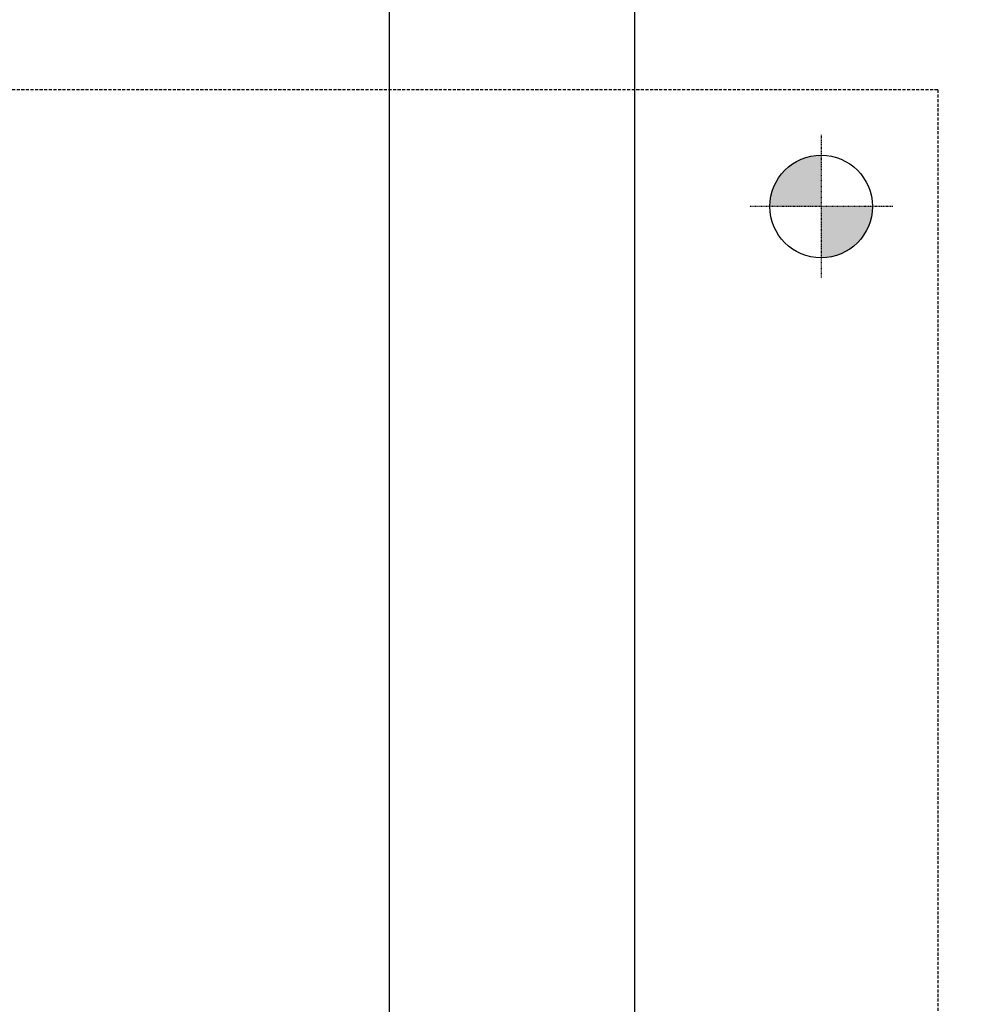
# Model space of a CAD drawing. Header units: inches. Extents: x -4968858 to -265257, y -220693 to 1871410.
# Tile 148 of 225: x -1893010 to -1892855, y 1195168 to 1195329. Entities that reach past the tile are written whole.
import ezdxf

# ---------------------------------------------------------------- set-up
doc = ezdxf.new("R2010")
doc.units = ezdxf.units.IN
doc.header["$MEASUREMENT"] = 0
for name, pattern in [('CENTER2', [1.125, 0.75, -0.125, 0.125, -0.125]), ('CONTINOUS', [0]), ('DASHED', [0.75, 0.5, -0.25]), ('HIDDEN', [0.375, 0.25, -0.125])]:
    doc.linetypes.add(name, pattern=pattern)
doc.layers.add('GRID', color=8, linetype='Continuous')
doc.layers.add('IPB', color=6, linetype='Continuous')

# ---------------------------------------------------------------- blocks, each defined once
blk = doc.blocks.new('UTCOMBINE')
h = blk.add_hatch(color=256)
h.paths.add_polyline_path([(-709177.61, 45661.76), (-709185.99, 45661.76), (-709185.99, 45653.38, 0.414214)])
h.paths.add_polyline_path([(-709194.37, 45661.76), (-709185.99, 45661.76), (-709185.99, 45670.15, 0.414214)])
h = blk.add_hatch(color=256)
h.paths.add_polyline_path([(-709177.61, 45661.76), (-709185.99, 45661.76), (-709185.99, 45653.38, 0.414214)])
h.paths.add_polyline_path([(-709194.37, 45661.76), (-709185.99, 45661.76), (-709185.99, 45670.15, 0.414214)])
h = blk.add_hatch(color=256)
h.paths.add_polyline_path([(-709177.61, 45661.76), (-709185.99, 45661.76), (-709185.99, 45653.38, 0.414214)])
h.paths.add_polyline_path([(-709194.37, 45661.76), (-709185.99, 45661.76), (-709185.99, 45670.15, 0.414214)])
h = blk.add_hatch(color=256)
h.paths.add_polyline_path([(-709177.61, 45661.76), (-709185.99, 45661.76), (-709185.99, 45653.38, 0.414214)])
h.paths.add_polyline_path([(-709194.37, 45661.76), (-709185.99, 45661.76), (-709185.99, 45670.15, 0.414214)])
h = blk.add_hatch(color=256)
h.paths.add_polyline_path([(-709177.61, 45661.76), (-709185.99, 45661.76), (-709185.99, 45653.38, 0.414214)])
h.paths.add_polyline_path([(-709194.37, 45661.76), (-709185.99, 45661.76), (-709185.99, 45670.15, 0.414214)])
h = blk.add_hatch(color=256)
h.paths.add_polyline_path([(-709177.61, 45661.76), (-709185.99, 45661.76), (-709185.99, 45653.38, 0.414214)])
h.paths.add_polyline_path([(-709194.37, 45661.76), (-709185.99, 45661.76), (-709185.99, 45670.15, 0.414214)])
h = blk.add_hatch(color=256)
h.paths.add_polyline_path([(-709177.61, 45661.76), (-709185.99, 45661.76), (-709185.99, 45653.38, 0.414214)])
h.paths.add_polyline_path([(-709194.37, 45661.76), (-709185.99, 45661.76), (-709185.99, 45670.15, 0.414214)])
h = blk.add_hatch(color=256)
h.paths.add_polyline_path([(-709177.61, 45661.76), (-709185.99, 45661.76), (-709185.99, 45653.38, 0.414214)])
h.paths.add_polyline_path([(-709194.37, 45661.76), (-709185.99, 45661.76), (-709185.99, 45670.15, 0.414214)])
h = blk.add_hatch(color=256)
h.paths.add_polyline_path([(-709177.61, 45661.76), (-709185.99, 45661.76), (-709185.99, 45653.38, 0.414214)])
h.paths.add_polyline_path([(-709194.37, 45661.76), (-709185.99, 45661.76), (-709185.99, 45670.15, 0.414214)])
h = blk.add_hatch(color=256)
h.paths.add_polyline_path([(-709177.61, 45661.76), (-709185.99, 45661.76), (-709185.99, 45653.38, 0.414214)])
h.paths.add_polyline_path([(-709194.37, 45661.76), (-709185.99, 45661.76), (-709185.99, 45670.15, 0.414214)])
h = blk.add_hatch(color=256)
h.paths.add_polyline_path([(-709177.61, 45661.76), (-709185.99, 45661.76), (-709185.99, 45653.38, 0.414214)])
h.paths.add_polyline_path([(-709194.37, 45661.76), (-709185.99, 45661.76), (-709185.99, 45670.15, 0.414214)])
h = blk.add_hatch(color=256)
h.paths.add_polyline_path([(-709177.61, 45661.76), (-709185.99, 45661.76), (-709185.99, 45653.38, 0.414214)])
h.paths.add_polyline_path([(-709194.37, 45661.76), (-709185.99, 45661.76), (-709185.99, 45670.15, 0.414214)])
h = blk.add_hatch(color=256)
h.paths.add_polyline_path([(-709177.61, 45661.76), (-709185.99, 45661.76), (-709185.99, 45653.38, 0.414214)])
h.paths.add_polyline_path([(-709194.37, 45661.76), (-709185.99, 45661.76), (-709185.99, 45670.15, 0.414214)])
h = blk.add_hatch(color=256)
h.paths.add_polyline_path([(-709177.61, 45661.76), (-709185.99, 45661.76), (-709185.99, 45653.38, 0.414214)])
h.paths.add_polyline_path([(-709194.37, 45661.76), (-709185.99, 45661.76), (-709185.99, 45670.15, 0.414214)])
h = blk.add_hatch(color=256)
h.paths.add_polyline_path([(-709177.61, 45661.76), (-709185.99, 45661.76), (-709185.99, 45653.38, 0.414214)])
h.paths.add_polyline_path([(-709194.37, 45661.76), (-709185.99, 45661.76), (-709185.99, 45670.15, 0.414214)])
h = blk.add_hatch(color=256)
h.paths.add_polyline_path([(-709177.61, 45661.76), (-709185.99, 45661.76), (-709185.99, 45653.38, 0.414214)])
h.paths.add_polyline_path([(-709194.37, 45661.76), (-709185.99, 45661.76), (-709185.99, 45670.15, 0.414214)])
h = blk.add_hatch(color=256)
h.paths.add_polyline_path([(-709177.61, 45661.76), (-709185.99, 45661.76), (-709185.99, 45653.38, 0.414214)])
h.paths.add_polyline_path([(-709194.37, 45661.76), (-709185.99, 45661.76), (-709185.99, 45670.15, 0.414214)])
h = blk.add_hatch(color=256)
h.paths.add_polyline_path([(-709177.61, 45661.76), (-709185.99, 45661.76), (-709185.99, 45653.38, 0.414214)])
h.paths.add_polyline_path([(-709194.37, 45661.76), (-709185.99, 45661.76), (-709185.99, 45670.15, 0.414214)])
h = blk.add_hatch(color=256)
h.paths.add_polyline_path([(-709177.61, 45661.76), (-709185.99, 45661.76), (-709185.99, 45653.38, 0.414214)])
h.paths.add_polyline_path([(-709194.37, 45661.76), (-709185.99, 45661.76), (-709185.99, 45670.15, 0.414214)])
h = blk.add_hatch(color=256)
h.paths.add_polyline_path([(-709177.61, 45661.76), (-709185.99, 45661.76), (-709185.99, 45653.38, 0.414214)])
h.paths.add_polyline_path([(-709194.37, 45661.76), (-709185.99, 45661.76), (-709185.99, 45670.15, 0.414214)])
h = blk.add_hatch(color=256)
h.paths.add_polyline_path([(-709177.61, 45661.76), (-709185.99, 45661.76), (-709185.99, 45653.38, 0.414214)])
h.paths.add_polyline_path([(-709194.37, 45661.76), (-709185.99, 45661.76), (-709185.99, 45670.15, 0.414214)])
h = blk.add_hatch(color=256)
h.paths.add_polyline_path([(-709177.61, 45661.76), (-709185.99, 45661.76), (-709185.99, 45653.38, 0.414214)])
h.paths.add_polyline_path([(-709194.37, 45661.76), (-709185.99, 45661.76), (-709185.99, 45670.15, 0.414214)])
h = blk.add_hatch(color=256)
h.paths.add_polyline_path([(-709177.61, 45661.76), (-709185.99, 45661.76), (-709185.99, 45653.38, 0.414214)])
h.paths.add_polyline_path([(-709194.37, 45661.76), (-709185.99, 45661.76), (-709185.99, 45670.15, 0.414214)])
h = blk.add_hatch(color=256)
h.paths.add_polyline_path([(-709177.61, 45661.76), (-709185.99, 45661.76), (-709185.99, 45653.38, 0.414214)])
h.paths.add_polyline_path([(-709194.37, 45661.76), (-709185.99, 45661.76), (-709185.99, 45670.15, 0.414214)])
h = blk.add_hatch(color=256)
h.paths.add_polyline_path([(-709177.61, 45661.76), (-709185.99, 45661.76), (-709185.99, 45653.38, 0.414214)])
h.paths.add_polyline_path([(-709194.37, 45661.76), (-709185.99, 45661.76), (-709185.99, 45670.15, 0.414214)])
h = blk.add_hatch(color=256)
h.paths.add_polyline_path([(-709177.61, 45661.76), (-709185.99, 45661.76), (-709185.99, 45653.38, 0.414214)])
h.paths.add_polyline_path([(-709194.37, 45661.76), (-709185.99, 45661.76), (-709185.99, 45670.15, 0.414214)])
h = blk.add_hatch(color=256)
h.paths.add_polyline_path([(-709177.61, 45661.76), (-709185.99, 45661.76), (-709185.99, 45653.38, 0.414214)])
h.paths.add_polyline_path([(-709194.37, 45661.76), (-709185.99, 45661.76), (-709185.99, 45670.15, 0.414214)])
h = blk.add_hatch(color=256)
h.paths.add_polyline_path([(-709177.61, 45661.76), (-709185.99, 45661.76), (-709185.99, 45653.38, 0.414214)])
h.paths.add_polyline_path([(-709194.37, 45661.76), (-709185.99, 45661.76), (-709185.99, 45670.15, 0.414214)])
h = blk.add_hatch(color=256)
h.paths.add_polyline_path([(-709177.61, 45661.76), (-709185.99, 45661.76), (-709185.99, 45653.38, 0.414214)])
h.paths.add_polyline_path([(-709194.37, 45661.76), (-709185.99, 45661.76), (-709185.99, 45670.15, 0.414214)])
h = blk.add_hatch(color=256)
h.paths.add_polyline_path([(-709177.61, 45661.76), (-709185.99, 45661.76), (-709185.99, 45653.38, 0.414214)])
h.paths.add_polyline_path([(-709194.37, 45661.76), (-709185.99, 45661.76), (-709185.99, 45670.15, 0.414214)])
h = blk.add_hatch(color=256)
h.paths.add_polyline_path([(-709177.61, 45661.76), (-709185.99, 45661.76), (-709185.99, 45653.38, 0.414214)])
h.paths.add_polyline_path([(-709194.37, 45661.76), (-709185.99, 45661.76), (-709185.99, 45670.15, 0.414214)])
h = blk.add_hatch(color=256)
h.paths.add_polyline_path([(-709177.61, 45661.76), (-709185.99, 45661.76), (-709185.99, 45653.38, 0.414214)])
h.paths.add_polyline_path([(-709194.37, 45661.76), (-709185.99, 45661.76), (-709185.99, 45670.15, 0.414214)])
h = blk.add_hatch(color=256)
h.paths.add_polyline_path([(-709177.61, 45661.76), (-709185.99, 45661.76), (-709185.99, 45653.38, 0.414214)])
h.paths.add_polyline_path([(-709194.37, 45661.76), (-709185.99, 45661.76), (-709185.99, 45670.15, 0.414214)])
h = blk.add_hatch(color=256)
h.paths.add_polyline_path([(-709177.61, 45661.76), (-709185.99, 45661.76), (-709185.99, 45653.38, 0.414214)])
h.paths.add_polyline_path([(-709194.37, 45661.76), (-709185.99, 45661.76), (-709185.99, 45670.15, 0.414214)])
h = blk.add_hatch(color=256)
h.paths.add_polyline_path([(-709177.61, 45661.76), (-709185.99, 45661.76), (-709185.99, 45653.38, 0.414214)])
h.paths.add_polyline_path([(-709194.37, 45661.76), (-709185.99, 45661.76), (-709185.99, 45670.15, 0.414214)])
h = blk.add_hatch(color=256)
h.paths.add_polyline_path([(-709177.61, 45661.76), (-709185.99, 45661.76), (-709185.99, 45653.38, 0.414214)])
h.paths.add_polyline_path([(-709194.37, 45661.76), (-709185.99, 45661.76), (-709185.99, 45670.15, 0.414214)])
h = blk.add_hatch(color=256)
h.paths.add_polyline_path([(-709177.61, 45661.76), (-709185.99, 45661.76), (-709185.99, 45653.38, 0.414214)])
h.paths.add_polyline_path([(-709194.37, 45661.76), (-709185.99, 45661.76), (-709185.99, 45670.15, 0.414214)])
h = blk.add_hatch(color=256)
h.paths.add_polyline_path([(-709177.61, 45661.76), (-709185.99, 45661.76), (-709185.99, 45653.38, 0.414214)])
h.paths.add_polyline_path([(-709194.37, 45661.76), (-709185.99, 45661.76), (-709185.99, 45670.15, 0.414214)])
h = blk.add_hatch(color=256)
h.paths.add_polyline_path([(-709177.61, 45661.76), (-709185.99, 45661.76), (-709185.99, 45653.38, 0.414214)])
h.paths.add_polyline_path([(-709194.37, 45661.76), (-709185.99, 45661.76), (-709185.99, 45670.15, 0.414214)])
h = blk.add_hatch(color=256)
h.paths.add_polyline_path([(-709177.61, 45661.76), (-709185.99, 45661.76), (-709185.99, 45653.38, 0.414214)])
h.paths.add_polyline_path([(-709194.37, 45661.76), (-709185.99, 45661.76), (-709185.99, 45670.15, 0.414214)])
h = blk.add_hatch(color=256)
h.paths.add_polyline_path([(-709177.61, 45661.76), (-709185.99, 45661.76), (-709185.99, 45653.38, 0.414214)])
h.paths.add_polyline_path([(-709194.37, 45661.76), (-709185.99, 45661.76), (-709185.99, 45670.15, 0.414214)])
h = blk.add_hatch(color=256)
h.paths.add_polyline_path([(-709177.61, 45661.76), (-709185.99, 45661.76), (-709185.99, 45653.38, 0.414214)])
h.paths.add_polyline_path([(-709194.37, 45661.76), (-709185.99, 45661.76), (-709185.99, 45670.15, 0.414214)])
h = blk.add_hatch(color=256)
h.paths.add_polyline_path([(-709177.61, 45661.76), (-709185.99, 45661.76), (-709185.99, 45653.38, 0.414214)])
h.paths.add_polyline_path([(-709194.37, 45661.76), (-709185.99, 45661.76), (-709185.99, 45670.15, 0.414214)])
h = blk.add_hatch(color=256)
h.paths.add_polyline_path([(-709177.61, 45661.76), (-709185.99, 45661.76), (-709185.99, 45653.38, 0.414214)])
h.paths.add_polyline_path([(-709194.37, 45661.76), (-709185.99, 45661.76), (-709185.99, 45670.15, 0.414214)])
h = blk.add_hatch(color=256)
h.paths.add_polyline_path([(-709177.61, 45661.76), (-709185.99, 45661.76), (-709185.99, 45653.38, 0.414214)])
h.paths.add_polyline_path([(-709194.37, 45661.76), (-709185.99, 45661.76), (-709185.99, 45670.15, 0.414214)])
h = blk.add_hatch(color=256)
h.paths.add_polyline_path([(-709177.61, 45661.76), (-709185.99, 45661.76), (-709185.99, 45653.38, 0.414214)])
h.paths.add_polyline_path([(-709194.37, 45661.76), (-709185.99, 45661.76), (-709185.99, 45670.15, 0.414214)])
h = blk.add_hatch(color=256)
h.paths.add_polyline_path([(-709177.61, 45661.76), (-709185.99, 45661.76), (-709185.99, 45653.38, 0.414214)])
h.paths.add_polyline_path([(-709194.37, 45661.76), (-709185.99, 45661.76), (-709185.99, 45670.15, 0.414214)])
h = blk.add_hatch(color=256)
h.paths.add_polyline_path([(-709177.61, 45661.76), (-709185.99, 45661.76), (-709185.99, 45653.38, 0.414214)])
h.paths.add_polyline_path([(-709194.37, 45661.76), (-709185.99, 45661.76), (-709185.99, 45670.15, 0.414214)])
h = blk.add_hatch(color=256)
h.paths.add_polyline_path([(-709177.61, 45661.76), (-709185.99, 45661.76), (-709185.99, 45653.38, 0.414214)])
h.paths.add_polyline_path([(-709194.37, 45661.76), (-709185.99, 45661.76), (-709185.99, 45670.15, 0.414214)])
h = blk.add_hatch(color=256)
h.paths.add_polyline_path([(-709177.61, 45661.76), (-709185.99, 45661.76), (-709185.99, 45653.38, 0.414214)])
h.paths.add_polyline_path([(-709194.37, 45661.76), (-709185.99, 45661.76), (-709185.99, 45670.15, 0.414214)])
h = blk.add_hatch(color=256)
h.paths.add_polyline_path([(-709177.61, 45661.76), (-709185.99, 45661.76), (-709185.99, 45653.38, 0.414214)])
h.paths.add_polyline_path([(-709194.37, 45661.76), (-709185.99, 45661.76), (-709185.99, 45670.15, 0.414214)])
h = blk.add_hatch(color=256)
h.paths.add_polyline_path([(-709177.61, 45661.76), (-709185.99, 45661.76), (-709185.99, 45653.38, 0.414214)])
h.paths.add_polyline_path([(-709194.37, 45661.76), (-709185.99, 45661.76), (-709185.99, 45670.15, 0.414214)])
h = blk.add_hatch(color=256)
h.paths.add_polyline_path([(-709177.61, 45661.76), (-709185.99, 45661.76), (-709185.99, 45653.38, 0.414214)])
h.paths.add_polyline_path([(-709194.37, 45661.76), (-709185.99, 45661.76), (-709185.99, 45670.15, 0.414214)])
h = blk.add_hatch(color=256)
h.paths.add_polyline_path([(-709177.61, 45661.76), (-709185.99, 45661.76), (-709185.99, 45653.38, 0.414214)])
h.paths.add_polyline_path([(-709194.37, 45661.76), (-709185.99, 45661.76), (-709185.99, 45670.15, 0.414214)])
h = blk.add_hatch(color=256)
h.paths.add_polyline_path([(-709177.61, 45661.76), (-709185.99, 45661.76), (-709185.99, 45653.38, 0.414214)])
h.paths.add_polyline_path([(-709194.37, 45661.76), (-709185.99, 45661.76), (-709185.99, 45670.15, 0.414214)])
h = blk.add_hatch(color=256)
h.paths.add_polyline_path([(-709177.61, 45661.76), (-709185.99, 45661.76), (-709185.99, 45653.38, 0.414214)])
h.paths.add_polyline_path([(-709194.37, 45661.76), (-709185.99, 45661.76), (-709185.99, 45670.15, 0.414214)])
h = blk.add_hatch(color=256)
h.paths.add_polyline_path([(-709177.61, 45661.76), (-709185.99, 45661.76), (-709185.99, 45653.38, 0.414214)])
h.paths.add_polyline_path([(-709194.37, 45661.76), (-709185.99, 45661.76), (-709185.99, 45670.15, 0.414214)])
h = blk.add_hatch(color=256)
h.paths.add_polyline_path([(-709177.61, 45661.76), (-709185.99, 45661.76), (-709185.99, 45653.38, 0.414214)])
h.paths.add_polyline_path([(-709194.37, 45661.76), (-709185.99, 45661.76), (-709185.99, 45670.15, 0.414214)])
h = blk.add_hatch(color=256)
h.paths.add_polyline_path([(-709177.61, 45661.76), (-709185.99, 45661.76), (-709185.99, 45653.38, 0.414214)])
h.paths.add_polyline_path([(-709194.37, 45661.76), (-709185.99, 45661.76), (-709185.99, 45670.15, 0.414214)])
h = blk.add_hatch(color=256)
h.paths.add_polyline_path([(-709177.61, 45661.76), (-709185.99, 45661.76), (-709185.99, 45653.38, 0.414214)])
h.paths.add_polyline_path([(-709194.37, 45661.76), (-709185.99, 45661.76), (-709185.99, 45670.15, 0.414214)])
h = blk.add_hatch(color=256)
h.paths.add_polyline_path([(-709177.61, 45661.76), (-709185.99, 45661.76), (-709185.99, 45653.38, 0.414214)])
h.paths.add_polyline_path([(-709194.37, 45661.76), (-709185.99, 45661.76), (-709185.99, 45670.15, 0.414214)])
h = blk.add_hatch(color=256)
h.paths.add_polyline_path([(-709177.61, 45661.76), (-709185.99, 45661.76), (-709185.99, 45653.38, 0.414214)])
h.paths.add_polyline_path([(-709194.37, 45661.76), (-709185.99, 45661.76), (-709185.99, 45670.15, 0.414214)])
h = blk.add_hatch(color=256)
h.paths.add_polyline_path([(-709177.61, 45661.76), (-709185.99, 45661.76), (-709185.99, 45653.38, 0.414214)])
h.paths.add_polyline_path([(-709194.37, 45661.76), (-709185.99, 45661.76), (-709185.99, 45670.15, 0.414214)])
h = blk.add_hatch(color=256)
h.paths.add_polyline_path([(-709177.61, 45661.76), (-709185.99, 45661.76), (-709185.99, 45653.38, 0.414214)])
h.paths.add_polyline_path([(-709194.37, 45661.76), (-709185.99, 45661.76), (-709185.99, 45670.15, 0.414214)])
at = {"color": 6}
for p, q in [((-709155.49, 45383.96, 0), (-709155.49, 46783.94, 0)), ((-709155.49, 45383.96, 0), (-709155.49, 46783.94, 0)), ((-709115.43, 45383.96, 0), (-709115.43, 46783.94, 0))]:
    blk.add_line(p, q, dxfattribs=at)
at = {"color": 2, "linetype": 'DASHED'}
for q in [(-709205.04, 45947.53, 0), (-709205.04, 45947.53, 0), (-709205.04, 45947.53, 0), (-709205.04, 45947.53, 0), (-709205.04, 45947.53, 0), (-709205.04, 45947.53, 0), (-709205.04, 45947.53, 0), (-709205.04, 45947.53, 0), (-709205.04, 45947.53, 0), (-709205.04, 45947.53, 0), (-709205.04, 45947.53, 0), (-709205.04, 45947.53, 0), (-709205.04, 45947.53, 0), (-709205.04, 45947.53, 0), (-709205.04, 45947.53, 0), (-709205.04, 45947.53, 0), (-709205.04, 45947.53, 0), (-709205.04, 45947.53, 0), (-709205.04, 45947.53, 0), (-709205.04, 45947.53, 0), (-709205.04, 45947.53, 0), (-709205.04, 45947.53, 0), (-709205.04, 45947.53, 0), (-709205.04, 45947.53, 0), (-709205.04, 45947.53, 0), (-709205.04, 45947.53, 0), (-709205.04, 45947.53, 0), (-709205.04, 45947.53, 0), (-709205.04, 45947.53, 0), (-709205.04, 45947.53, 0), (-709205.04, 45947.53, 0), (-709205.04, 45947.53, 0), (-709205.04, 45947.53, 0), (-709205.04, 45947.53, 0), (-709205.04, 45947.53, 0), (-709205.04, 45947.53, 0), (-709205.04, 45947.53, 0), (-709205.04, 45947.53, 0), (-709205.04, 45947.53, 0), (-709205.04, 45947.53, 0), (-709205.04, 45947.53, 0), (-709205.04, 45947.53, 0), (-709205.04, 45947.53, 0), (-709205.04, 45947.53, 0), (-709205.04, 45947.53, 0), (-709205.04, 45947.53, 0), (-709205.04, 45947.53, 0), (-709205.04, 45947.53, 0), (-709205.04, 45947.53, 0), (-709205.04, 45947.53, 0), (-709205.04, 45947.53, 0), (-709205.04, 45947.53, 0), (-709205.04, 45947.53, 0), (-709205.04, 45947.53, 0), (-709205.04, 45947.53, 0), (-709205.04, 45947.53, 0), (-709205.04, 45947.53, 0), (-709205.04, 45947.53, 0), (-709205.04, 45947.53, 0), (-709205.04, 45947.53, 0), (-709205.04, 45947.53, 0), (-709205.04, 45947.53, 0), (-709205.04, 45947.53, 0), (-709205.04, 45947.53, 0), (-708900.22, 45642.71, 0), (-708900.22, 45642.71, 0), (-708900.22, 45642.71, 0), (-708900.22, 45642.71, 0), (-708900.22, 45642.71, 0), (-708900.22, 45642.71, 0), (-708900.22, 45642.71, 0), (-708900.22, 45642.71, 0), (-708900.22, 45642.71, 0), (-708900.22, 45642.71, 0), (-708900.22, 45642.71, 0), (-708900.22, 45642.71, 0), (-708900.22, 45642.71, 0), (-708900.22, 45642.71, 0), (-708900.22, 45642.71, 0), (-708900.22, 45642.71, 0), (-708900.22, 45642.71, 0), (-708900.22, 45642.71, 0), (-708900.22, 45642.71, 0), (-708900.22, 45642.71, 0), (-708900.22, 45642.71, 0), (-708900.22, 45642.71, 0), (-708900.22, 45642.71, 0), (-708900.22, 45642.71, 0), (-708900.22, 45642.71, 0), (-708900.22, 45642.71, 0), (-708900.22, 45642.71, 0), (-708900.22, 45642.71, 0), (-708900.22, 45642.71, 0), (-708900.22, 45642.71, 0), (-708900.22, 45642.71, 0), (-708900.22, 45642.71, 0), (-708900.22, 45642.71, 0), (-708900.22, 45642.71, 0), (-708900.22, 45642.71, 0), (-708900.22, 45642.71, 0), (-708900.22, 45642.71, 0), (-708900.22, 45642.71, 0), (-708900.22, 45642.71, 0), (-708900.22, 45642.71, 0), (-708900.22, 45642.71, 0), (-708900.22, 45642.71, 0), (-708900.22, 45642.71, 0), (-708900.22, 45642.71, 0), (-708900.22, 45642.71, 0), (-708900.22, 45642.71, 0), (-708900.22, 45642.71, 0), (-708900.22, 45642.71, 0), (-708900.22, 45642.71, 0), (-708900.22, 45642.71, 0), (-708900.22, 45642.71, 0), (-708900.22, 45642.71, 0), (-708900.22, 45642.71, 0), (-708900.22, 45642.71, 0), (-708900.22, 45642.71, 0), (-708900.22, 45642.71, 0), (-708900.22, 45642.71, 0), (-708900.22, 45642.71, 0), (-708900.22, 45642.71, 0), (-708900.22, 45642.71, 0), (-708900.22, 45642.71, 0), (-708900.22, 45642.71, 0), (-708900.22, 45642.71, 0), (-708900.22, 45642.71, 0)]:
    blk.add_line((-709205.04, 45642.71, 0), q, dxfattribs=at)
at = {"color": 2, "linetype": 'CENTER2', "ltscale": 0.1}
for p, q in [((-709185.99, 45650.05, 0), (-709185.99, 45673.48, 0)), ((-709185.99, 45650.05, 0), (-709185.99, 45673.48, 0)), ((-709185.99, 45650.05, 0), (-709185.99, 45673.48, 0)), ((-709185.99, 45650.05, 0), (-709185.99, 45673.48, 0)), ((-709185.99, 45650.05, 0), (-709185.99, 45673.48, 0)), ((-709185.99, 45650.05, 0), (-709185.99, 45673.48, 0)), ((-709185.99, 45650.05, 0), (-709185.99, 45673.48, 0)), ((-709185.99, 45650.05, 0), (-709185.99, 45673.48, 0)), ((-709185.99, 45650.05, 0), (-709185.99, 45673.48, 0)), ((-709185.99, 45650.05, 0), (-709185.99, 45673.48, 0)), ((-709185.99, 45650.05, 0), (-709185.99, 45673.48, 0)), ((-709185.99, 45650.05, 0), (-709185.99, 45673.48, 0)), ((-709185.99, 45650.05, 0), (-709185.99, 45673.48, 0)), ((-709185.99, 45650.05, 0), (-709185.99, 45673.48, 0)), ((-709185.99, 45650.05, 0), (-709185.99, 45673.48, 0)), ((-709185.99, 45650.05, 0), (-709185.99, 45673.48, 0)), ((-709185.99, 45650.05, 0), (-709185.99, 45673.48, 0)), ((-709185.99, 45650.05, 0), (-709185.99, 45673.48, 0)), ((-709185.99, 45650.05, 0), (-709185.99, 45673.48, 0)), ((-709185.99, 45650.05, 0), (-709185.99, 45673.48, 0)), ((-709185.99, 45650.05, 0), (-709185.99, 45673.48, 0)), ((-709185.99, 45650.05, 0), (-709185.99, 45673.48, 0)), ((-709185.99, 45650.05, 0), (-709185.99, 45673.48, 0)), ((-709185.99, 45650.05, 0), (-709185.99, 45673.48, 0)), ((-709185.99, 45650.05, 0), (-709185.99, 45673.48, 0)), ((-709185.99, 45650.05, 0), (-709185.99, 45673.48, 0)), ((-709185.99, 45650.05, 0), (-709185.99, 45673.48, 0)), ((-709185.99, 45650.05, 0), (-709185.99, 45673.48, 0)), ((-709185.99, 45650.05, 0), (-709185.99, 45673.48, 0)), ((-709185.99, 45650.05, 0), (-709185.99, 45673.48, 0)), ((-709185.99, 45650.05, 0), (-709185.99, 45673.48, 0)), ((-709185.99, 45650.05, 0), (-709185.99, 45673.48, 0)), ((-709185.99, 45650.05, 0), (-709185.99, 45673.48, 0)), ((-709185.99, 45650.05, 0), (-709185.99, 45673.48, 0)), ((-709185.99, 45650.05, 0), (-709185.99, 45673.48, 0)), ((-709185.99, 45650.05, 0), (-709185.99, 45673.48, 0)), ((-709185.99, 45650.05, 0), (-709185.99, 45673.48, 0)), ((-709185.99, 45650.05, 0), (-709185.99, 45673.48, 0)), ((-709185.99, 45650.05, 0), (-709185.99, 45673.48, 0)), ((-709185.99, 45650.05, 0), (-709185.99, 45673.48, 0)), ((-709185.99, 45650.05, 0), (-709185.99, 45673.48, 0)), ((-709185.99, 45650.05, 0), (-709185.99, 45673.48, 0)), ((-709185.99, 45650.05, 0), (-709185.99, 45673.48, 0)), ((-709185.99, 45650.05, 0), (-709185.99, 45673.48, 0)), ((-709185.99, 45650.05, 0), (-709185.99, 45673.48, 0)), ((-709185.99, 45650.05, 0), (-709185.99, 45673.48, 0)), ((-709185.99, 45650.05, 0), (-709185.99, 45673.48, 0)), ((-709185.99, 45650.05, 0), (-709185.99, 45673.48, 0)), ((-709185.99, 45650.05, 0), (-709185.99, 45673.48, 0)), ((-709185.99, 45650.05, 0), (-709185.99, 45673.48, 0)), ((-709185.99, 45650.05, 0), (-709185.99, 45673.48, 0)), ((-709185.99, 45650.05, 0), (-709185.99, 45673.48, 0)), ((-709185.99, 45650.05, 0), (-709185.99, 45673.48, 0)), ((-709185.99, 45650.05, 0), (-709185.99, 45673.48, 0)), ((-709185.99, 45650.05, 0), (-709185.99, 45673.48, 0)), ((-709185.99, 45650.05, 0), (-709185.99, 45673.48, 0)), ((-709185.99, 45650.05, 0), (-709185.99, 45673.48, 0)), ((-709185.99, 45650.05, 0), (-709185.99, 45673.48, 0)), ((-709185.99, 45650.05, 0), (-709185.99, 45673.48, 0)), ((-709185.99, 45650.05, 0), (-709185.99, 45673.48, 0)), ((-709185.99, 45650.05, 0), (-709185.99, 45673.48, 0)), ((-709185.99, 45650.05, 0), (-709185.99, 45673.48, 0)), ((-709185.99, 45650.05, 0), (-709185.99, 45673.48, 0)), ((-709185.99, 45650.05, 0), (-709185.99, 45673.48, 0)), ((-709185.99, 45650.05, 0), (-709185.99, 45673.48, 0)), ((-709185.99, 45650.05, 0), (-709185.99, 45673.48, 0)), ((-709185.99, 45650.05, 0), (-709185.99, 45673.48, 0)), ((-709185.99, 45650.05, 0), (-709185.99, 45673.48, 0)), ((-709185.99, 45650.05, 0), (-709185.99, 45673.48, 0)), ((-709185.99, 45650.05, 0), (-709185.99, 45673.48, 0)), ((-709185.99, 45650.05, 0), (-709185.99, 45673.48, 0)), ((-709185.99, 45650.05, 0), (-709185.99, 45673.48, 0)), ((-709185.99, 45650.05, 0), (-709185.99, 45673.48, 0)), ((-709185.99, 45650.05, 0), (-709185.99, 45673.48, 0)), ((-709185.99, 45650.05, 0), (-709185.99, 45673.48, 0)), ((-709185.99, 45650.05, 0), (-709185.99, 45673.48, 0)), ((-709185.99, 45650.05, 0), (-709185.99, 45673.48, 0)), ((-709185.99, 45650.05, 0), (-709185.99, 45673.48, 0)), ((-709185.99, 45650.05, 0), (-709185.99, 45673.48, 0)), ((-709185.99, 45650.05, 0), (-709185.99, 45673.48, 0)), ((-709185.99, 45650.05, 0), (-709185.99, 45673.48, 0)), ((-709185.99, 45650.05, 0), (-709185.99, 45673.48, 0)), ((-709185.99, 45650.05, 0), (-709185.99, 45673.48, 0)), ((-709185.99, 45650.05, 0), (-709185.99, 45673.48, 0)), ((-709185.99, 45650.05, 0), (-709185.99, 45673.48, 0)), ((-709185.99, 45650.05, 0), (-709185.99, 45673.48, 0)), ((-709185.99, 45650.05, 0), (-709185.99, 45673.48, 0)), ((-709185.99, 45650.05, 0), (-709185.99, 45673.48, 0)), ((-709185.99, 45650.05, 0), (-709185.99, 45673.48, 0)), ((-709185.99, 45650.05, 0), (-709185.99, 45673.48, 0)), ((-709185.99, 45650.05, 0), (-709185.99, 45673.48, 0)), ((-709185.99, 45650.05, 0), (-709185.99, 45673.48, 0)), ((-709185.99, 45650.05, 0), (-709185.99, 45673.48, 0)), ((-709185.99, 45650.05, 0), (-709185.99, 45673.48, 0)), ((-709185.99, 45650.05, 0), (-709185.99, 45673.48, 0)), ((-709185.99, 45650.05, 0), (-709185.99, 45673.48, 0)), ((-709185.99, 45650.05, 0), (-709185.99, 45673.48, 0)), ((-709185.99, 45650.05, 0), (-709185.99, 45673.48, 0)), ((-709185.99, 45650.05, 0), (-709185.99, 45673.48, 0)), ((-709185.99, 45650.05, 0), (-709185.99, 45673.48, 0)), ((-709185.99, 45650.05, 0), (-709185.99, 45673.48, 0)), ((-709185.99, 45650.05, 0), (-709185.99, 45673.48, 0)), ((-709185.99, 45650.05, 0), (-709185.99, 45673.48, 0)), ((-709185.99, 45650.05, 0), (-709185.99, 45673.48, 0)), ((-709185.99, 45650.05, 0), (-709185.99, 45673.48, 0)), ((-709185.99, 45650.05, 0), (-709185.99, 45673.48, 0)), ((-709185.99, 45650.05, 0), (-709185.99, 45673.48, 0)), ((-709185.99, 45650.05, 0), (-709185.99, 45673.48, 0)), ((-709185.99, 45650.05, 0), (-709185.99, 45673.48, 0)), ((-709185.99, 45650.05, 0), (-709185.99, 45673.48, 0)), ((-709185.99, 45650.05, 0), (-709185.99, 45673.48, 0)), ((-709185.99, 45650.05, 0), (-709185.99, 45673.48, 0)), ((-709185.99, 45650.05, 0), (-709185.99, 45673.48, 0)), ((-709185.99, 45650.05, 0), (-709185.99, 45673.48, 0)), ((-709185.99, 45650.05, 0), (-709185.99, 45673.48, 0)), ((-709185.99, 45650.05, 0), (-709185.99, 45673.48, 0)), ((-709185.99, 45650.05, 0), (-709185.99, 45673.48, 0)), ((-709185.99, 45650.05, 0), (-709185.99, 45673.48, 0)), ((-709185.99, 45650.05, 0), (-709185.99, 45673.48, 0)), ((-709185.99, 45650.05, 0), (-709185.99, 45673.48, 0)), ((-709185.99, 45650.05, 0), (-709185.99, 45673.48, 0)), ((-709185.99, 45650.05, 0), (-709185.99, 45673.48, 0)), ((-709185.99, 45650.05, 0), (-709185.99, 45673.48, 0)), ((-709185.99, 45650.05, 0), (-709185.99, 45673.48, 0)), ((-709185.99, 45650.05, 0), (-709185.99, 45673.48, 0)), ((-709185.99, 45650.05, 0), (-709185.99, 45673.48, 0)), ((-709185.99, 45650.05, 0), (-709185.99, 45673.48, 0)), ((-709185.99, 45650.05, 0), (-709185.99, 45673.48, 0)), ((-709197.71, 45661.76, 0), (-709174.27, 45661.76, 0)), ((-709197.71, 45661.76, 0), (-709174.27, 45661.76, 0)), ((-709197.71, 45661.76, 0), (-709174.27, 45661.76, 0)), ((-709197.71, 45661.76, 0), (-709174.27, 45661.76, 0)), ((-709197.71, 45661.76, 0), (-709174.27, 45661.76, 0)), ((-709197.71, 45661.76, 0), (-709174.27, 45661.76, 0)), ((-709197.71, 45661.76, 0), (-709174.27, 45661.76, 0)), ((-709197.71, 45661.76, 0), (-709174.27, 45661.76, 0)), ((-709197.71, 45661.76, 0), (-709174.27, 45661.76, 0)), ((-709197.71, 45661.76, 0), (-709174.27, 45661.76, 0)), ((-709197.71, 45661.76, 0), (-709174.27, 45661.76, 0)), ((-709197.71, 45661.76, 0), (-709174.27, 45661.76, 0)), ((-709197.71, 45661.76, 0), (-709174.27, 45661.76, 0)), ((-709197.71, 45661.76, 0), (-709174.27, 45661.76, 0)), ((-709197.71, 45661.76, 0), (-709174.27, 45661.76, 0)), ((-709197.71, 45661.76, 0), (-709174.27, 45661.76, 0)), ((-709197.71, 45661.76, 0), (-709174.27, 45661.76, 0)), ((-709197.71, 45661.76, 0), (-709174.27, 45661.76, 0)), ((-709197.71, 45661.76, 0), (-709174.27, 45661.76, 0)), ((-709197.71, 45661.76, 0), (-709174.27, 45661.76, 0)), ((-709197.71, 45661.76, 0), (-709174.27, 45661.76, 0)), ((-709197.71, 45661.76, 0), (-709174.27, 45661.76, 0)), ((-709197.71, 45661.76, 0), (-709174.27, 45661.76, 0)), ((-709197.71, 45661.76, 0), (-709174.27, 45661.76, 0)), ((-709197.71, 45661.76, 0), (-709174.27, 45661.76, 0)), ((-709197.71, 45661.76, 0), (-709174.27, 45661.76, 0)), ((-709197.71, 45661.76, 0), (-709174.27, 45661.76, 0)), ((-709197.71, 45661.76, 0), (-709174.27, 45661.76, 0)), ((-709197.71, 45661.76, 0), (-709174.27, 45661.76, 0)), ((-709197.71, 45661.76, 0), (-709174.27, 45661.76, 0)), ((-709197.71, 45661.76, 0), (-709174.27, 45661.76, 0)), ((-709197.71, 45661.76, 0), (-709174.27, 45661.76, 0)), ((-709197.71, 45661.76, 0), (-709174.27, 45661.76, 0)), ((-709197.71, 45661.76, 0), (-709174.27, 45661.76, 0)), ((-709197.71, 45661.76, 0), (-709174.27, 45661.76, 0)), ((-709197.71, 45661.76, 0), (-709174.27, 45661.76, 0)), ((-709197.71, 45661.76, 0), (-709174.27, 45661.76, 0)), ((-709197.71, 45661.76, 0), (-709174.27, 45661.76, 0)), ((-709197.71, 45661.76, 0), (-709174.27, 45661.76, 0)), ((-709197.71, 45661.76, 0), (-709174.27, 45661.76, 0)), ((-709197.71, 45661.76, 0), (-709174.27, 45661.76, 0)), ((-709197.71, 45661.76, 0), (-709174.27, 45661.76, 0)), ((-709197.71, 45661.76, 0), (-709174.27, 45661.76, 0)), ((-709197.71, 45661.76, 0), (-709174.27, 45661.76, 0)), ((-709197.71, 45661.76, 0), (-709174.27, 45661.76, 0)), ((-709197.71, 45661.76, 0), (-709174.27, 45661.76, 0)), ((-709197.71, 45661.76, 0), (-709174.27, 45661.76, 0)), ((-709197.71, 45661.76, 0), (-709174.27, 45661.76, 0)), ((-709197.71, 45661.76, 0), (-709174.27, 45661.76, 0)), ((-709197.71, 45661.76, 0), (-709174.27, 45661.76, 0)), ((-709197.71, 45661.76, 0), (-709174.27, 45661.76, 0)), ((-709197.71, 45661.76, 0), (-709174.27, 45661.76, 0)), ((-709197.71, 45661.76, 0), (-709174.27, 45661.76, 0)), ((-709197.71, 45661.76, 0), (-709174.27, 45661.76, 0)), ((-709197.71, 45661.76, 0), (-709174.27, 45661.76, 0)), ((-709197.71, 45661.76, 0), (-709174.27, 45661.76, 0)), ((-709197.71, 45661.76, 0), (-709174.27, 45661.76, 0)), ((-709197.71, 45661.76, 0), (-709174.27, 45661.76, 0)), ((-709197.71, 45661.76, 0), (-709174.27, 45661.76, 0)), ((-709197.71, 45661.76, 0), (-709174.27, 45661.76, 0)), ((-709197.71, 45661.76, 0), (-709174.27, 45661.76, 0)), ((-709197.71, 45661.76, 0), (-709174.27, 45661.76, 0)), ((-709197.71, 45661.76, 0), (-709174.27, 45661.76, 0)), ((-709197.71, 45661.76, 0), (-709174.27, 45661.76, 0)), ((-709197.71, 45661.76, 0), (-709174.27, 45661.76, 0)), ((-709197.71, 45661.76, 0), (-709174.27, 45661.76, 0)), ((-709197.71, 45661.76, 0), (-709174.27, 45661.76, 0)), ((-709197.71, 45661.76, 0), (-709174.27, 45661.76, 0)), ((-709197.71, 45661.76, 0), (-709174.27, 45661.76, 0)), ((-709197.71, 45661.76, 0), (-709174.27, 45661.76, 0)), ((-709197.71, 45661.76, 0), (-709174.27, 45661.76, 0)), ((-709197.71, 45661.76, 0), (-709174.27, 45661.76, 0)), ((-709197.71, 45661.76, 0), (-709174.27, 45661.76, 0)), ((-709197.71, 45661.76, 0), (-709174.27, 45661.76, 0)), ((-709197.71, 45661.76, 0), (-709174.27, 45661.76, 0)), ((-709197.71, 45661.76, 0), (-709174.27, 45661.76, 0)), ((-709197.71, 45661.76, 0), (-709174.27, 45661.76, 0)), ((-709197.71, 45661.76, 0), (-709174.27, 45661.76, 0)), ((-709197.71, 45661.76, 0), (-709174.27, 45661.76, 0)), ((-709197.71, 45661.76, 0), (-709174.27, 45661.76, 0)), ((-709197.71, 45661.76, 0), (-709174.27, 45661.76, 0)), ((-709197.71, 45661.76, 0), (-709174.27, 45661.76, 0)), ((-709197.71, 45661.76, 0), (-709174.27, 45661.76, 0)), ((-709197.71, 45661.76, 0), (-709174.27, 45661.76, 0)), ((-709197.71, 45661.76, 0), (-709174.27, 45661.76, 0)), ((-709197.71, 45661.76, 0), (-709174.27, 45661.76, 0)), ((-709197.71, 45661.76, 0), (-709174.27, 45661.76, 0)), ((-709197.71, 45661.76, 0), (-709174.27, 45661.76, 0)), ((-709197.71, 45661.76, 0), (-709174.27, 45661.76, 0)), ((-709197.71, 45661.76, 0), (-709174.27, 45661.76, 0)), ((-709197.71, 45661.76, 0), (-709174.27, 45661.76, 0)), ((-709197.71, 45661.76, 0), (-709174.27, 45661.76, 0)), ((-709197.71, 45661.76, 0), (-709174.27, 45661.76, 0)), ((-709197.71, 45661.76, 0), (-709174.27, 45661.76, 0)), ((-709197.71, 45661.76, 0), (-709174.27, 45661.76, 0)), ((-709197.71, 45661.76, 0), (-709174.27, 45661.76, 0)), ((-709197.71, 45661.76, 0), (-709174.27, 45661.76, 0)), ((-709197.71, 45661.76, 0), (-709174.27, 45661.76, 0)), ((-709197.71, 45661.76, 0), (-709174.27, 45661.76, 0)), ((-709197.71, 45661.76, 0), (-709174.27, 45661.76, 0)), ((-709197.71, 45661.76, 0), (-709174.27, 45661.76, 0)), ((-709197.71, 45661.76, 0), (-709174.27, 45661.76, 0)), ((-709197.71, 45661.76, 0), (-709174.27, 45661.76, 0)), ((-709197.71, 45661.76, 0), (-709174.27, 45661.76, 0)), ((-709197.71, 45661.76, 0), (-709174.27, 45661.76, 0)), ((-709197.71, 45661.76, 0), (-709174.27, 45661.76, 0)), ((-709197.71, 45661.76, 0), (-709174.27, 45661.76, 0)), ((-709197.71, 45661.76, 0), (-709174.27, 45661.76, 0)), ((-709197.71, 45661.76, 0), (-709174.27, 45661.76, 0)), ((-709197.71, 45661.76, 0), (-709174.27, 45661.76, 0)), ((-709197.71, 45661.76, 0), (-709174.27, 45661.76, 0)), ((-709197.71, 45661.76, 0), (-709174.27, 45661.76, 0)), ((-709197.71, 45661.76, 0), (-709174.27, 45661.76, 0)), ((-709197.71, 45661.76, 0), (-709174.27, 45661.76, 0)), ((-709197.71, 45661.76, 0), (-709174.27, 45661.76, 0)), ((-709197.71, 45661.76, 0), (-709174.27, 45661.76, 0)), ((-709197.71, 45661.76, 0), (-709174.27, 45661.76, 0)), ((-709197.71, 45661.76, 0), (-709174.27, 45661.76, 0)), ((-709197.71, 45661.76, 0), (-709174.27, 45661.76, 0)), ((-709197.71, 45661.76, 0), (-709174.27, 45661.76, 0)), ((-709197.71, 45661.76, 0), (-709174.27, 45661.76, 0)), ((-709197.71, 45661.76, 0), (-709174.27, 45661.76, 0)), ((-709197.71, 45661.76, 0), (-709174.27, 45661.76, 0)), ((-709197.71, 45661.76, 0), (-709174.27, 45661.76, 0)), ((-709197.71, 45661.76, 0), (-709174.27, 45661.76, 0)), ((-709197.71, 45661.76, 0), (-709174.27, 45661.76, 0)), ((-709197.71, 45661.76, 0), (-709174.27, 45661.76, 0)), ((-709197.71, 45661.76, 0), (-709174.27, 45661.76, 0))]:
    blk.add_line(p, q, dxfattribs=at)
blk.add_circle((-709185.99, 45661.76, 0), 8.38)
blk.add_circle((-709185.99, 45661.76, 0), 8.38)
blk.add_circle((-709185.99, 45661.76, 0), 8.38)
blk.add_circle((-709185.99, 45661.76, 0), 8.38)
blk.add_circle((-709185.99, 45661.76, 0), 8.38)
blk.add_circle((-709185.99, 45661.76, 0), 8.38)
blk.add_circle((-709185.99, 45661.76, 0), 8.38)
blk.add_circle((-709185.99, 45661.76, 0), 8.38)
blk.add_circle((-709185.99, 45661.76, 0), 8.38)
blk.add_circle((-709185.99, 45661.76, 0), 8.38)
blk.add_circle((-709185.99, 45661.76, 0), 8.38)
blk.add_circle((-709185.99, 45661.76, 0), 8.38)
blk.add_circle((-709185.99, 45661.76, 0), 8.38)
blk.add_circle((-709185.99, 45661.76, 0), 8.38)
blk.add_circle((-709185.99, 45661.76, 0), 8.38)
blk.add_circle((-709185.99, 45661.76, 0), 8.38)
blk.add_circle((-709185.99, 45661.76, 0), 8.38)
blk.add_circle((-709185.99, 45661.76, 0), 8.38)
blk.add_circle((-709185.99, 45661.76, 0), 8.38)
blk.add_circle((-709185.99, 45661.76, 0), 8.38)
blk.add_circle((-709185.99, 45661.76, 0), 8.38)
blk.add_circle((-709185.99, 45661.76, 0), 8.38)
blk.add_circle((-709185.99, 45661.76, 0), 8.38)
blk.add_circle((-709185.99, 45661.76, 0), 8.38)
blk.add_circle((-709185.99, 45661.76, 0), 8.38)
blk.add_circle((-709185.99, 45661.76, 0), 8.38)
blk.add_circle((-709185.99, 45661.76, 0), 8.38)
blk.add_circle((-709185.99, 45661.76, 0), 8.38)
blk.add_circle((-709185.99, 45661.76, 0), 8.38)
blk.add_circle((-709185.99, 45661.76, 0), 8.38)
blk.add_circle((-709185.99, 45661.76, 0), 8.38)
blk.add_circle((-709185.99, 45661.76, 0), 8.38)
blk.add_circle((-709185.99, 45661.76, 0), 8.38)
blk.add_circle((-709185.99, 45661.76, 0), 8.38)
blk.add_circle((-709185.99, 45661.76, 0), 8.38)
blk.add_circle((-709185.99, 45661.76, 0), 8.38)
blk.add_circle((-709185.99, 45661.76, 0), 8.38)
blk.add_circle((-709185.99, 45661.76, 0), 8.38)
blk.add_circle((-709185.99, 45661.76, 0), 8.38)
blk.add_circle((-709185.99, 45661.76, 0), 8.38)
blk.add_circle((-709185.99, 45661.76, 0), 8.38)
blk.add_circle((-709185.99, 45661.76, 0), 8.38)
blk.add_circle((-709185.99, 45661.76, 0), 8.38)
blk.add_circle((-709185.99, 45661.76, 0), 8.38)
blk.add_circle((-709185.99, 45661.76, 0), 8.38)
blk.add_circle((-709185.99, 45661.76, 0), 8.38)
blk.add_circle((-709185.99, 45661.76, 0), 8.38)
blk.add_circle((-709185.99, 45661.76, 0), 8.38)
blk.add_circle((-709185.99, 45661.76, 0), 8.38)
blk.add_circle((-709185.99, 45661.76, 0), 8.38)
blk.add_circle((-709185.99, 45661.76, 0), 8.38)
blk.add_circle((-709185.99, 45661.76, 0), 8.38)
blk.add_circle((-709185.99, 45661.76, 0), 8.38)
blk.add_circle((-709185.99, 45661.76, 0), 8.38)
blk.add_circle((-709185.99, 45661.76, 0), 8.38)
blk.add_circle((-709185.99, 45661.76, 0), 8.38)
blk.add_circle((-709185.99, 45661.76, 0), 8.38)
blk.add_circle((-709185.99, 45661.76, 0), 8.38)
blk.add_circle((-709185.99, 45661.76, 0), 8.38)
blk.add_circle((-709185.99, 45661.76, 0), 8.38)
blk.add_circle((-709185.99, 45661.76, 0), 8.38)
blk.add_circle((-709185.99, 45661.76, 0), 8.38)
blk.add_circle((-709185.99, 45661.76, 0), 8.38)
blk.add_circle((-709185.99, 45661.76, 0), 8.38)
blk.add_circle((-709185.99, 45661.76, 0), 8.38)
blk.add_circle((-709185.99, 45661.76, 0), 8.38)
blk.add_circle((-709185.99, 45661.76, 0), 8.38)
blk.add_circle((-709185.99, 45661.76, 0), 8.38)
blk.add_circle((-709185.99, 45661.76, 0), 8.38)
blk.add_circle((-709185.99, 45661.76, 0), 8.38)
blk.add_circle((-709185.99, 45661.76, 0), 8.38)
blk.add_circle((-709185.99, 45661.76, 0), 8.38)
blk.add_circle((-709185.99, 45661.76, 0), 8.38)
blk.add_circle((-709185.99, 45661.76, 0), 8.38)
blk.add_circle((-709185.99, 45661.76, 0), 8.38)
blk.add_circle((-709185.99, 45661.76, 0), 8.38)
blk.add_circle((-709185.99, 45661.76, 0), 8.38)
blk.add_circle((-709185.99, 45661.76, 0), 8.38)
blk.add_circle((-709185.99, 45661.76, 0), 8.38)
blk.add_circle((-709185.99, 45661.76, 0), 8.38)
blk.add_circle((-709185.99, 45661.76, 0), 8.38)
blk.add_circle((-709185.99, 45661.76, 0), 8.38)
blk.add_circle((-709185.99, 45661.76, 0), 8.38)
blk.add_circle((-709185.99, 45661.76, 0), 8.38)
blk.add_circle((-709185.99, 45661.76, 0), 8.38)
blk.add_circle((-709185.99, 45661.76, 0), 8.38)
blk.add_circle((-709185.99, 45661.76, 0), 8.38)
blk.add_circle((-709185.99, 45661.76, 0), 8.38)
blk.add_circle((-709185.99, 45661.76, 0), 8.38)
blk.add_circle((-709185.99, 45661.76, 0), 8.38)
blk.add_circle((-709185.99, 45661.76, 0), 8.38)
blk.add_circle((-709185.99, 45661.76, 0), 8.38)
blk.add_circle((-709185.99, 45661.76, 0), 8.38)
blk.add_circle((-709185.99, 45661.76, 0), 8.38)
blk.add_circle((-709185.99, 45661.76, 0), 8.38)
blk.add_circle((-709185.99, 45661.76, 0), 8.38)
blk.add_circle((-709185.99, 45661.76, 0), 8.38)
blk.add_circle((-709185.99, 45661.76, 0), 8.38)
blk.add_circle((-709185.99, 45661.76, 0), 8.38)
blk.add_circle((-709185.99, 45661.76, 0), 8.38)
blk.add_circle((-709185.99, 45661.76, 0), 8.38)
blk.add_circle((-709185.99, 45661.76, 0), 8.38)
blk.add_circle((-709185.99, 45661.76, 0), 8.38)
blk.add_circle((-709185.99, 45661.76, 0), 8.38)
blk.add_circle((-709185.99, 45661.76, 0), 8.38)
blk.add_circle((-709185.99, 45661.76, 0), 8.38)
blk.add_circle((-709185.99, 45661.76, 0), 8.38)
blk.add_circle((-709185.99, 45661.76, 0), 8.38)
blk.add_circle((-709185.99, 45661.76, 0), 8.38)
blk.add_circle((-709185.99, 45661.76, 0), 8.38)
blk.add_circle((-709185.99, 45661.76, 0), 8.38)
blk.add_circle((-709185.99, 45661.76, 0), 8.38)
blk.add_circle((-709185.99, 45661.76, 0), 8.38)
blk.add_circle((-709185.99, 45661.76, 0), 8.38)
blk.add_circle((-709185.99, 45661.76, 0), 8.38)
blk.add_circle((-709185.99, 45661.76, 0), 8.38)
blk.add_circle((-709185.99, 45661.76, 0), 8.38)
blk.add_circle((-709185.99, 45661.76, 0), 8.38)
blk.add_circle((-709185.99, 45661.76, 0), 8.38)
blk.add_circle((-709185.99, 45661.76, 0), 8.38)
blk.add_circle((-709185.99, 45661.76, 0), 8.38)
blk.add_circle((-709185.99, 45661.76, 0), 8.38)
blk.add_circle((-709185.99, 45661.76, 0), 8.38)
blk.add_circle((-709185.99, 45661.76, 0), 8.38)
blk.add_circle((-709185.99, 45661.76, 0), 8.38)
blk.add_circle((-709185.99, 45661.76, 0), 8.38)
blk.add_circle((-709185.99, 45661.76, 0), 8.38)
blk.add_circle((-709185.99, 45661.76, 0), 8.38)
at = {"layer": 'IPB', "linetype": 'HIDDEN'}
blk.add_circle((-709052.63, 45795.12, 0), 361.31, dxfattribs=at)
blk = doc.blocks.new('TFMR YARD')
at = {"layer": 'GRID', "color": 1, "rotation": 180}
blk.add_blockref('UTCOMBINE', (-795623.35, 296115.83, 0), dxfattribs=at)

msp = doc.modelspace()

# ---------------------------------------------------------------- block references
at = {"color": 1, "linetype": 'CONTINOUS', "lineweight": 15}
msp.add_blockref('TFMR YARD', (-1806442.03, 944843.99), dxfattribs=at)

doc.saveas('drawing.dxf')
